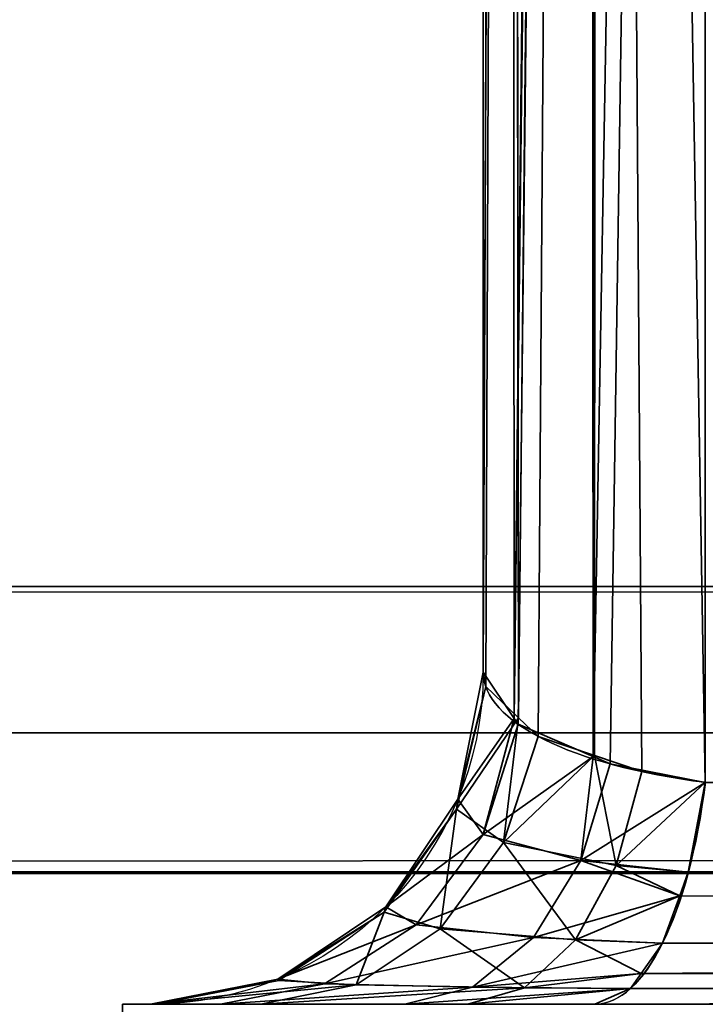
# Model space of a CAD drawing. Header units: millimetres. Extents: x -503 to 6703, y -110 to 193.
# Tile 6 of 256: x -340.62 to -339.17, y -26.8 to -24.73. Entities that reach past the tile are written whole.
import ezdxf

# ---------------------------------------------------------------- set-up
doc = ezdxf.new("R2010")
doc.units = ezdxf.units.MM
doc.layers.add('151', color=7, linetype='Continuous', true_color=0xffffff)

# ---------------------------------------------------------------- blocks, each defined once
blk = doc.blocks.new('UG_SURFACE_068')
at = {"layer": '151', "color": 252, "linetype": 'Continuous', "lineweight": 35}
for points in [[(-368, -14, 2075.2499), (-368, -25.92, 2075.2499), (368, -25.92, 2075.2499), (368, -14, 2075.2499)], [(-366.5, -14, 2073.75), (366.5, -14, 2073.75), (366.5, -25.92, 2073.75), (-366.5, -25.92, 2073.75)], [(368, -25.92, 2075.2499), (-368, -25.92, 2075.2499), (-367.9408, -26.5209, 2075.1908)], [(367.9408, -26.5209, 2075.1908), (368, -25.92, 2075.2499), (-367.9408, -26.5209, 2075.1908)], [(-366.5, -25.92, 2073.75), (366.5, -25.92, 2073.75), (366.4697, -26.2282, 2073.7197)], [(-366.4697, -26.2282, 2073.7197), (-366.5, -25.92, 2073.75), (366.4697, -26.2282, 2073.7197)], [(366.4697, -26.2282, 2073.7197), (366.3797, -26.5246, 2073.6296), (-366.3797, -26.5246, 2073.6296), (-366.4697, -26.2282, 2073.7197)], [(-367.9408, -26.5209, 2075.1908), (-367.7655, -27.0987, 2075.0155), (367.7655, -27.0987, 2075.0155), (367.9408, -26.5209, 2075.1908)], [(366.0372, -27.0372, 2073.2872), (-366.0372, -27.0372, 2073.2872), (-366.3797, -26.5246, 2073.6296), (366.3797, -26.5246, 2073.6296)]]:
    blk.add_3dface(points, dxfattribs=at)
blk = doc.blocks.new('UG_SURFACE_094')
at = {"layer": '151', "color": 252, "linetype": 'Continuous', "lineweight": 35}
for points in [[(-329.1325, -2.8266, 1159.1071), (-339.1734, -12.8675, 1159.1071), (-339.1734, -26.3324, 1164.1695), (-319.7475, -26.3324, 1171.4731)], [(-339.1734, -12.8675, 1159.1071), (-339.4005, -12.9158, 1158.9786), (-339.4097, -26.278, 1163.9841)], [(-339.4097, -26.278, 1163.9841), (-339.3734, -26.2937, 1164.0377), (-339.1734, -12.8675, 1159.1071)], [(-339.4005, -12.9158, 1011.0215), (-339.1734, -12.8675, 1010.893), (-339.1734, -26.3324, 1005.8305)], [(-339.3734, -26.2937, 1164.0377), (-339.1734, -26.3324, 1164.1695), (-339.1734, -12.8675, 1159.1071)], [(-315.6676, -22.2525, 998.5269), (-319.7475, -26.3324, 998.5269), (-339.1734, -26.3324, 1005.8305), (-339.1734, -12.8675, 1010.893)], [(-339.4178, -12.9195, 1158.9688), (-339.4303, -12.9258, 1158.9521), (-339.5757, -26.1977, 1163.7101)], [(-339.5757, -26.1977, 1163.7101), (-339.5676, -26.2098, 1163.7515), (-339.4178, -12.9195, 1158.9688)], [(-339.5676, -26.2098, 1163.7515), (-339.4097, -26.278, 1163.9841), (-339.4178, -12.9195, 1158.9688)], [(-339.4303, -12.9258, 1011.0478), (-339.4178, -12.9195, 1011.0313), (-339.4063, -26.2762, 1006.0221)], [(-339.4005, -12.9158, 1158.9786), (-339.4178, -12.9195, 1158.9688), (-339.4097, -26.278, 1163.9841)], [(-339.4063, -26.2762, 1006.0221), (-339.4178, -12.9195, 1011.0313), (-339.4005, -12.9158, 1011.0215)], [(-339.4005, -12.9158, 1011.0215), (-339.3073, -26.3099, 1005.9071), (-339.4063, -26.2762, 1006.0221)], [(-339.4005, -12.9158, 1011.0215), (-339.1734, -26.3324, 1005.8305), (-339.3073, -26.3099, 1005.9071)], [(-339.4303, -12.9258, 1158.9521), (-339.5828, -13.0015, 1158.7507), (-339.5757, -26.1977, 1163.7101)], [(-339.5667, -26.1962, 1006.295), (-339.5828, -13.0015, 1011.2494), (-339.4303, -12.9258, 1011.0478)], [(-339.4303, -12.9258, 1011.0478), (-339.525, -26.2358, 1006.16), (-339.5667, -26.1962, 1006.295)], [(-339.4303, -12.9258, 1011.0478), (-339.4063, -26.2762, 1006.0221), (-339.525, -26.2358, 1006.16)], [(-339.5828, -13.0015, 1158.7507), (-339.5858, -13.0066, 1158.7371), (-339.641, -26.1, 1163.3767)], [(-339.641, -26.1, 1163.3767), (-339.5757, -26.1977, 1163.7101), (-339.5828, -13.0015, 1158.7507)], [(-339.5858, -13.0066, 1011.2629), (-339.5828, -13.0015, 1011.2494), (-339.5667, -26.1962, 1006.295)], [(-339.5858, -13.0066, 1158.7371), (-339.641, -13.0999, 1158.489), (-339.641, -26.1, 1163.3767)], [(-339.5858, -13.0066, 1011.2629), (-339.6355, -26.1308, 1006.5181), (-339.641, -26.1, 1006.6233)], [(-339.641, -26.1, 1006.6233), (-339.641, -13.0999, 1011.511), (-339.5858, -13.0066, 1011.2629)], [(-339.5858, -13.0066, 1011.2629), (-339.5667, -26.1962, 1006.295), (-339.6355, -26.1308, 1006.5181)], [(-339.641, -26.1, 1006.6233), (-339.641, -26.1, 1163.3767), (-339.641, -13.0999, 1158.489), (-339.641, -13.0999, 1011.511)], [(-339.5757, -26.1977, 1163.7101), (-339.641, -26.1, 1163.3767), (-339.6943, -26.3679, 1163.3767)], [(-339.6943, -26.3679, 1006.6233), (-339.6943, -26.3679, 1163.3767), (-339.641, -26.1, 1163.3767), (-339.641, -26.1, 1006.6233)], [(-339.6943, -26.3679, 1006.6233), (-339.641, -26.1, 1006.6233), (-339.6355, -26.1308, 1006.5181)], [(-339.6969, -26.3891, 1006.5109), (-339.6355, -26.1308, 1006.5181), (-339.5667, -26.1962, 1006.295)], [(-339.6355, -26.1308, 1006.5181), (-339.6969, -26.3891, 1006.5109), (-339.6943, -26.3679, 1006.6233)], [(-339.5982, -26.4594, 1006.1147), (-339.6969, -26.3891, 1006.5109), (-339.5667, -26.1962, 1006.295)], [(-339.5667, -26.1962, 1006.295), (-339.525, -26.2358, 1006.16), (-339.5982, -26.4594, 1006.1147)], [(-339.6943, -26.3679, 1163.3767), (-339.6407, -26.4423, 1163.7856), (-339.5757, -26.1977, 1163.7101)], [(-339.6407, -26.4423, 1163.7856), (-339.5676, -26.2098, 1163.7515), (-339.5757, -26.1977, 1163.7101)], [(-339.4097, -26.278, 1163.9841), (-339.5676, -26.2098, 1163.7515), (-339.6407, -26.4423, 1163.7856)], [(-339.5982, -26.4594, 1006.1147), (-339.525, -26.2358, 1006.16), (-339.4063, -26.2762, 1006.0221)], [(-339.6407, -26.4423, 1163.7856), (-339.4352, -26.497, 1164.1113), (-339.4097, -26.278, 1163.9841)], [(-339.3613, -26.5074, 1005.8247), (-339.5982, -26.4594, 1006.1147), (-339.4063, -26.2762, 1006.0221)], [(-339.4352, -26.497, 1164.1113), (-339.3734, -26.2937, 1164.0377), (-339.4097, -26.278, 1163.9841)], [(-339.4063, -26.2762, 1006.0221), (-339.3073, -26.3099, 1005.9071), (-339.3613, -26.5074, 1005.8247)], [(-339.1734, -26.3324, 1164.1695), (-339.3734, -26.2937, 1164.0377), (-339.4352, -26.497, 1164.1113)], [(-339.3613, -26.5074, 1005.8247), (-339.3073, -26.3099, 1005.9071), (-339.1734, -26.3324, 1005.8305)], [(-339.4352, -26.497, 1164.1113), (-339.2091, -26.5217, 1164.2646), (-339.1734, -26.3324, 1164.1695)], [(-339.1734, -26.3324, 1005.8305), (-339.2091, -26.5217, 1005.7354), (-339.3613, -26.5074, 1005.8247)], [(-319.7475, -26.3324, 1171.4731), (-339.1734, -26.3324, 1164.1695), (-339.2091, -26.5217, 1164.2646)], [(-339.2091, -26.5217, 1164.2646), (-319.7996, -26.5766, 1171.6117), (-319.7475, -26.3324, 1171.4731)], [(-319.7475, -26.3324, 998.5269), (-319.7996, -26.5766, 998.3883), (-339.2091, -26.5217, 1005.7354)], [(-339.2091, -26.5217, 1005.7354), (-339.1734, -26.3324, 1005.8305), (-319.7475, -26.3324, 998.5269)], [(-339.6407, -26.4423, 1163.7856), (-339.6943, -26.3679, 1163.3767), (-339.846, -26.595, 1163.3767)], [(-339.846, -26.595, 1006.6233), (-339.846, -26.595, 1163.3767), (-339.6943, -26.3679, 1163.3767), (-339.6943, -26.3679, 1006.6233)], [(-339.846, -26.595, 1006.6233), (-339.6943, -26.3679, 1006.6233), (-339.6969, -26.3891, 1006.5109)], [(-339.7311, -26.6409, 1006.0325), (-339.8494, -26.6058, 1006.4929), (-339.6969, -26.3891, 1006.5109)], [(-339.6969, -26.3891, 1006.5109), (-339.8494, -26.6058, 1006.4929), (-339.846, -26.595, 1006.6233)], [(-339.6969, -26.3891, 1006.5109), (-339.5982, -26.4594, 1006.1147), (-339.7311, -26.6409, 1006.0325)], [(-339.846, -26.595, 1163.3767), (-339.7822, -26.6324, 1163.8515), (-339.6407, -26.4423, 1163.7856)], [(-339.4352, -26.497, 1164.1113), (-339.6407, -26.4423, 1163.7856), (-339.7822, -26.6324, 1163.8515)], [(-339.4464, -26.6643, 1005.695), (-339.7311, -26.6409, 1006.0325), (-339.5982, -26.4594, 1006.1147)], [(-339.5982, -26.4594, 1006.1147), (-339.3613, -26.5074, 1005.8247), (-339.4464, -26.6643, 1005.695)], [(-339.7822, -26.6324, 1163.8515), (-339.5352, -26.6593, 1164.2305), (-339.4352, -26.497, 1164.1113)], [(-339.4352, -26.497, 1164.1113), (-339.5352, -26.6593, 1164.2305), (-339.2272, -26.5714, 1164.3126)], [(-339.2272, -26.5714, 1005.6875), (-339.4464, -26.6643, 1005.695), (-339.3613, -26.5074, 1005.8247)], [(-339.2272, -26.5714, 1164.3126), (-339.2091, -26.5217, 1164.2646), (-339.4352, -26.497, 1164.1113)], [(-339.3613, -26.5074, 1005.8247), (-339.2091, -26.5217, 1005.7354), (-339.2272, -26.5714, 1005.6875)], [(-339.2091, -26.5217, 1164.2646), (-339.2272, -26.5714, 1164.3126), (-319.7996, -26.5766, 1171.6117)], [(-319.7996, -26.5766, 998.3883), (-339.2272, -26.5714, 1005.6875), (-339.2091, -26.5217, 1005.7354)], [(-339.5352, -26.6593, 1164.2305), (-339.2634, -26.6713, 1164.4089), (-339.2272, -26.5714, 1164.3126)], [(-339.2272, -26.5714, 1005.6875), (-339.2634, -26.6713, 1005.5912), (-339.4464, -26.6643, 1005.695)], [(-319.7999, -26.578, 998.3875), (-339.3086, -26.7352, 1005.471), (-339.2634, -26.6713, 1005.5912)], [(-319.7999, -26.578, 998.3875), (-319.8817, -26.7412, 998.1701), (-339.3086, -26.7352, 1005.471)], [(-319.7999, -26.578, 1171.6125), (-339.2272, -26.5714, 1164.3126), (-339.2634, -26.6713, 1164.4089)], [(-319.7999, -26.578, 998.3875), (-339.2634, -26.6713, 1005.5912), (-339.2272, -26.5714, 1005.6875)], [(-319.8817, -26.7412, 1171.8299), (-319.7999, -26.578, 1171.6125), (-339.2634, -26.6713, 1164.4089)], [(-319.7999, -26.578, 1171.6125), (-319.7996, -26.5766, 1171.6117), (-339.2272, -26.5714, 1164.3126)], [(-339.2272, -26.5714, 1005.6875), (-319.7996, -26.5766, 998.3883), (-319.7999, -26.578, 998.3875)], [(-339.7822, -26.6324, 1163.8515), (-339.846, -26.595, 1163.3767), (-340.0731, -26.7467, 1163.3767)], [(-340.0731, -26.7467, 1006.6233), (-340.0731, -26.7467, 1163.3767), (-339.846, -26.595, 1163.3767), (-339.846, -26.595, 1006.6233)], [(-340.0731, -26.7467, 1006.6233), (-339.846, -26.595, 1006.6233), (-339.8494, -26.6058, 1006.4929)], [(-339.8494, -26.6058, 1006.4929), (-340.0711, -26.7496, 1006.4666), (-340.0731, -26.7467, 1006.6233)], [(-339.9084, -26.759, 1005.9229), (-340.0711, -26.7496, 1006.4666), (-339.8494, -26.6058, 1006.4929)], [(-339.8494, -26.6058, 1006.4929), (-339.7311, -26.6409, 1006.0325), (-339.9084, -26.759, 1005.9229)], [(-340.0731, -26.7467, 1163.3767), (-339.9746, -26.7568, 1163.9413), (-339.7822, -26.6324, 1163.8515)], [(-339.5352, -26.6593, 1164.2305), (-339.7822, -26.6324, 1163.8515), (-339.9746, -26.7568, 1163.9413)], [(-339.112, -26.8485, 1163.4473), (-339.1886, -26.895, 1163.2391), (-339.0547, -26.6322, 1163.1)], [(-339.1886, -26.895, 1006.7608), (-339.0547, -26.6322, 1163.1), (-339.1886, -26.895, 1163.2391)], [(-339.1886, -26.895, 1006.7608), (-339.0547, -26.6322, 1006.9), (-339.0547, -26.6322, 1163.1)], [(-339.0547, -26.6322, 1006.9), (-339.1886, -26.895, 1006.7608), (-339.112, -26.8485, 1006.5528)], [(-339.554, -26.7652, 1005.531), (-339.9084, -26.759, 1005.9229), (-339.7311, -26.6409, 1006.0325)], [(-339.7311, -26.6409, 1006.0325), (-339.4464, -26.6643, 1005.695), (-339.554, -26.7652, 1005.531)], [(-339.9746, -26.7568, 1163.9413), (-339.6631, -26.7639, 1164.3829), (-339.5352, -26.6593, 1164.2305)], [(-339.2634, -26.6713, 1164.4089), (-339.5352, -26.6593, 1164.2305), (-339.6631, -26.7639, 1164.3829)], [(-339.6631, -26.7639, 1164.3829), (-339.3086, -26.7352, 1164.529), (-339.2634, -26.6713, 1164.4089)], [(-339.3086, -26.7352, 1005.471), (-339.554, -26.7652, 1005.531), (-339.4464, -26.6643, 1005.695)], [(-339.4464, -26.6643, 1005.695), (-339.2634, -26.6713, 1005.5912), (-339.3086, -26.7352, 1005.471)], [(-339.2634, -26.6713, 1164.4089), (-339.3086, -26.7352, 1164.529), (-319.8817, -26.7412, 1171.8299)], [(-339.6631, -26.7639, 1164.3829), (-339.3311, -26.767, 1164.5888), (-339.3086, -26.7352, 1164.529)], [(-339.3086, -26.7352, 1005.471), (-339.3311, -26.767, 1005.4111), (-339.554, -26.7652, 1005.531)], [(-319.8826, -26.7431, 1171.8326), (-339.3086, -26.7352, 1164.529), (-339.3311, -26.767, 1164.5888)], [(-319.8826, -26.7431, 998.1675), (-339.3311, -26.767, 1005.4111), (-339.3086, -26.7352, 1005.471)], [(-319.8826, -26.7431, 1171.8326), (-319.8817, -26.7412, 1171.8299), (-339.3086, -26.7352, 1164.529)], [(-339.3086, -26.7352, 1005.471), (-319.8817, -26.7412, 998.1701), (-319.8826, -26.7431, 998.1675)], [(-339.9746, -26.7568, 1163.9413), (-340.0731, -26.7467, 1163.3767), (-340.341, -26.8, 1163.3767)], [(-340.341, -26.8, 1006.6233), (-340.341, -26.8, 1163.3767), (-340.0731, -26.7467, 1163.3767), (-340.0731, -26.7467, 1006.6233)], [(-340.341, -26.8, 1006.6233), (-340.0731, -26.7467, 1006.6233), (-340.0711, -26.7496, 1006.4666)], [(-340.0711, -26.7496, 1006.4666), (-340.33, -26.8, 1006.436), (-340.341, -26.8, 1006.6233)], [(-340.341, -26.8, 1163.3767), (-340.1941, -26.8, 1164.0437), (-339.9746, -26.7568, 1163.9413)], [(-340.33, -26.8, 1006.436), (-340.0711, -26.7496, 1006.4666), (-339.9084, -26.759, 1005.9229)], [(-339.6631, -26.7639, 1164.3829), (-339.9746, -26.7568, 1163.9413), (-340.1941, -26.8, 1164.0437)], [(-319.8826, -26.7431, 998.1675), (-339.4058, -26.8, 1005.2124), (-339.3311, -26.767, 1005.4111)], [(-319.8826, -26.7431, 998.1675), (-319.9799, -26.8, 997.9088), (-339.4058, -26.8, 1005.2124)], [(-319.9799, -26.8, 1172.0912), (-319.8826, -26.7431, 1171.8326), (-339.3311, -26.767, 1164.5888)], [(-339.9084, -26.759, 1005.9229), (-340.1091, -26.8, 1005.7988), (-340.33, -26.8, 1006.436)], [(-340.1941, -26.8, 1164.0437), (-339.8058, -26.8, 1164.5529), (-339.6631, -26.7639, 1164.3829)], [(-340.1091, -26.8, 1005.7988), (-339.9084, -26.759, 1005.9229), (-339.554, -26.7652, 1005.531)], [(-339.554, -26.7652, 1005.531), (-339.6735, -26.8, 1005.3487), (-340.1091, -26.8, 1005.7988)], [(-339.3311, -26.767, 1164.5888), (-339.6631, -26.7639, 1164.3829), (-339.8058, -26.8, 1164.5529)], [(-339.8058, -26.8, 1164.5529), (-339.4058, -26.8, 1164.7875), (-339.3311, -26.767, 1164.5888)], [(-339.6735, -26.8, 1005.3487), (-339.554, -26.7652, 1005.531), (-339.3311, -26.767, 1005.4111)], [(-339.3311, -26.767, 1005.4111), (-339.4058, -26.8, 1005.2124), (-339.6735, -26.8, 1005.3487)], [(-339.3311, -26.767, 1164.5888), (-339.4058, -26.8, 1164.7875), (-319.9799, -26.8, 1172.0912)], [(-340.4, -26.8, 980), (-340.4, -26.8, 1165), (-340.341, -26.8, 1006.6233)], [(-340.341, -26.8, 1006.6233), (-340.33, -26.8, 1006.436), (-340.4, -26.8, 980)], [(-340.33, -26.8, 1006.436), (-340.1091, -26.8, 1005.7988), (-340.4, -26.8, 980)], [(-340.4, -26.8, 1165), (-340.341, -26.8, 1163.3767), (-340.341, -26.8, 1006.6233)], [(-340.4, -26.8, 1165), (-339, -26.8, 1165), (-339.4058, -26.8, 1164.7875)], [(-340.4, -26.8, 980), (-339.6735, -26.8, 1005.3487), (-339.4058, -26.8, 1005.2124)], [(-340.4, -26.8, 1165), (-340.1941, -26.8, 1164.0437), (-340.341, -26.8, 1163.3767)], [(-339.4058, -26.8, 1164.7875), (-339.8058, -26.8, 1164.5529), (-340.4, -26.8, 1165)], [(-340.4, -26.8, 980), (-340.1091, -26.8, 1005.7988), (-339.6735, -26.8, 1005.3487)], [(-339.8058, -26.8, 1164.5529), (-340.1941, -26.8, 1164.0437), (-340.4, -26.8, 1165)], [(-339.4058, -26.8, 1005.2124), (-319.9799, -26.8, 997.9088), (-319.9799, -26.8, 980), (-340.4, -26.8, 980)], [(-340.4, -27.5, 1165), (-340.4, -26.8, 1165), (-340.4, -26.8, 980), (-340.4, -27.5, 980)], [(-340.4, -27.5, 1165), (-339, -27.5, 1165), (-339, -26.8, 1165), (-340.4, -26.8, 1165)], [(-319.9799, -27.5, 980), (-340.4, -27.5, 980), (-340.4, -26.8, 980), (-319.9799, -26.8, 980)], [(-319.9799, -26.8, 1172.0912), (-339.4058, -26.8, 1164.7875), (-339, -26.8, 1165)]]:
    blk.add_3dface(points, dxfattribs=at)
blk = doc.blocks.new('UG_SURFACE_102')
at = {"layer": '151', "color": 252, "linetype": 'Continuous', "lineweight": 35}
for points in [[(-329.1325, -2.8266, 1159.1071), (-339.1734, -12.8675, 1159.1071), (-339.1734, -26.3324, 1164.1695), (-319.7475, -26.3324, 1171.4731)], [(-339.1734, -12.8675, 1159.1071), (-339.4005, -12.9158, 1158.9786), (-339.4097, -26.278, 1163.9841)], [(-339.4097, -26.278, 1163.9841), (-339.3734, -26.2937, 1164.0377), (-339.1734, -12.8675, 1159.1071)], [(-339.4005, -12.9158, 1011.0215), (-339.1734, -12.8675, 1010.893), (-339.1734, -26.3324, 1005.8305)], [(-339.3734, -26.2937, 1164.0377), (-339.1734, -26.3324, 1164.1695), (-339.1734, -12.8675, 1159.1071)], [(-315.6676, -22.2525, 998.5269), (-319.7475, -26.3324, 998.5269), (-339.1734, -26.3324, 1005.8305), (-339.1734, -12.8675, 1010.893)], [(-339.4178, -12.9195, 1158.9688), (-339.4303, -12.9258, 1158.9521), (-339.5757, -26.1977, 1163.7101)], [(-339.5757, -26.1977, 1163.7101), (-339.5676, -26.2098, 1163.7515), (-339.4178, -12.9195, 1158.9688)], [(-339.5676, -26.2098, 1163.7515), (-339.4097, -26.278, 1163.9841), (-339.4178, -12.9195, 1158.9688)], [(-339.4303, -12.9258, 1011.0478), (-339.4178, -12.9195, 1011.0313), (-339.4063, -26.2762, 1006.0221)], [(-339.4005, -12.9158, 1158.9786), (-339.4178, -12.9195, 1158.9688), (-339.4097, -26.278, 1163.9841)], [(-339.4063, -26.2762, 1006.0221), (-339.4178, -12.9195, 1011.0313), (-339.4005, -12.9158, 1011.0215)], [(-339.4005, -12.9158, 1011.0215), (-339.3073, -26.3099, 1005.9071), (-339.4063, -26.2762, 1006.0221)], [(-339.4005, -12.9158, 1011.0215), (-339.1734, -26.3324, 1005.8305), (-339.3073, -26.3099, 1005.9071)], [(-339.4303, -12.9258, 1158.9521), (-339.5828, -13.0015, 1158.7507), (-339.5757, -26.1977, 1163.7101)], [(-339.5667, -26.1962, 1006.295), (-339.5828, -13.0015, 1011.2494), (-339.4303, -12.9258, 1011.0478)], [(-339.4303, -12.9258, 1011.0478), (-339.525, -26.2358, 1006.16), (-339.5667, -26.1962, 1006.295)], [(-339.4303, -12.9258, 1011.0478), (-339.4063, -26.2762, 1006.0221), (-339.525, -26.2358, 1006.16)], [(-339.5828, -13.0015, 1158.7507), (-339.5858, -13.0066, 1158.7371), (-339.641, -26.1, 1163.3767)], [(-339.641, -26.1, 1163.3767), (-339.5757, -26.1977, 1163.7101), (-339.5828, -13.0015, 1158.7507)], [(-339.5858, -13.0066, 1011.2629), (-339.5828, -13.0015, 1011.2494), (-339.5667, -26.1962, 1006.295)], [(-339.5858, -13.0066, 1158.7371), (-339.641, -13.0999, 1158.489), (-339.641, -26.1, 1163.3767)], [(-339.5858, -13.0066, 1011.2629), (-339.6355, -26.1308, 1006.5181), (-339.641, -26.1, 1006.6233)], [(-339.641, -26.1, 1006.6233), (-339.641, -13.0999, 1011.511), (-339.5858, -13.0066, 1011.2629)], [(-339.5858, -13.0066, 1011.2629), (-339.5667, -26.1962, 1006.295), (-339.6355, -26.1308, 1006.5181)], [(-339.641, -26.1, 1006.6233), (-339.641, -26.1, 1163.3767), (-339.641, -13.0999, 1158.489), (-339.641, -13.0999, 1011.511)], [(-339.5757, -26.1977, 1163.7101), (-339.641, -26.1, 1163.3767), (-339.6943, -26.3679, 1163.3767)], [(-339.6943, -26.3679, 1006.6233), (-339.6943, -26.3679, 1163.3767), (-339.641, -26.1, 1163.3767), (-339.641, -26.1, 1006.6233)], [(-339.6943, -26.3679, 1006.6233), (-339.641, -26.1, 1006.6233), (-339.6355, -26.1308, 1006.5181)], [(-339.6969, -26.3891, 1006.5109), (-339.6355, -26.1308, 1006.5181), (-339.5667, -26.1962, 1006.295)], [(-339.6355, -26.1308, 1006.5181), (-339.6969, -26.3891, 1006.5109), (-339.6943, -26.3679, 1006.6233)], [(-339.5982, -26.4594, 1006.1147), (-339.6969, -26.3891, 1006.5109), (-339.5667, -26.1962, 1006.295)], [(-339.5667, -26.1962, 1006.295), (-339.525, -26.2358, 1006.16), (-339.5982, -26.4594, 1006.1147)], [(-339.6943, -26.3679, 1163.3767), (-339.6407, -26.4423, 1163.7856), (-339.5757, -26.1977, 1163.7101)], [(-339.6407, -26.4423, 1163.7856), (-339.5676, -26.2098, 1163.7515), (-339.5757, -26.1977, 1163.7101)], [(-339.4097, -26.278, 1163.9841), (-339.5676, -26.2098, 1163.7515), (-339.6407, -26.4423, 1163.7856)], [(-339.5982, -26.4594, 1006.1147), (-339.525, -26.2358, 1006.16), (-339.4063, -26.2762, 1006.0221)], [(-339.6407, -26.4423, 1163.7856), (-339.4352, -26.497, 1164.1113), (-339.4097, -26.278, 1163.9841)], [(-339.3613, -26.5074, 1005.8247), (-339.5982, -26.4594, 1006.1147), (-339.4063, -26.2762, 1006.0221)], [(-339.4352, -26.497, 1164.1113), (-339.3734, -26.2937, 1164.0377), (-339.4097, -26.278, 1163.9841)], [(-339.4063, -26.2762, 1006.0221), (-339.3073, -26.3099, 1005.9071), (-339.3613, -26.5074, 1005.8247)], [(-339.1734, -26.3324, 1164.1695), (-339.3734, -26.2937, 1164.0377), (-339.4352, -26.497, 1164.1113)], [(-339.3613, -26.5074, 1005.8247), (-339.3073, -26.3099, 1005.9071), (-339.1734, -26.3324, 1005.8305)], [(-339.4352, -26.497, 1164.1113), (-339.2091, -26.5217, 1164.2646), (-339.1734, -26.3324, 1164.1695)], [(-339.1734, -26.3324, 1005.8305), (-339.2091, -26.5217, 1005.7354), (-339.3613, -26.5074, 1005.8247)], [(-319.7475, -26.3324, 1171.4731), (-339.1734, -26.3324, 1164.1695), (-339.2091, -26.5217, 1164.2646)], [(-339.2091, -26.5217, 1164.2646), (-319.7996, -26.5766, 1171.6117), (-319.7475, -26.3324, 1171.4731)], [(-319.7475, -26.3324, 998.5269), (-319.7996, -26.5766, 998.3883), (-339.2091, -26.5217, 1005.7354)], [(-339.2091, -26.5217, 1005.7354), (-339.1734, -26.3324, 1005.8305), (-319.7475, -26.3324, 998.5269)], [(-339.6407, -26.4423, 1163.7856), (-339.6943, -26.3679, 1163.3767), (-339.846, -26.595, 1163.3767)], [(-339.846, -26.595, 1006.6233), (-339.846, -26.595, 1163.3767), (-339.6943, -26.3679, 1163.3767), (-339.6943, -26.3679, 1006.6233)], [(-339.846, -26.595, 1006.6233), (-339.6943, -26.3679, 1006.6233), (-339.6969, -26.3891, 1006.5109)], [(-339.7311, -26.6409, 1006.0325), (-339.8494, -26.6058, 1006.4929), (-339.6969, -26.3891, 1006.5109)], [(-339.6969, -26.3891, 1006.5109), (-339.8494, -26.6058, 1006.4929), (-339.846, -26.595, 1006.6233)], [(-339.6969, -26.3891, 1006.5109), (-339.5982, -26.4594, 1006.1147), (-339.7311, -26.6409, 1006.0325)], [(-339.846, -26.595, 1163.3767), (-339.7822, -26.6324, 1163.8515), (-339.6407, -26.4423, 1163.7856)], [(-339.4352, -26.497, 1164.1113), (-339.6407, -26.4423, 1163.7856), (-339.7822, -26.6324, 1163.8515)], [(-339.4464, -26.6643, 1005.695), (-339.7311, -26.6409, 1006.0325), (-339.5982, -26.4594, 1006.1147)], [(-339.5982, -26.4594, 1006.1147), (-339.3613, -26.5074, 1005.8247), (-339.4464, -26.6643, 1005.695)], [(-339.7822, -26.6324, 1163.8515), (-339.5352, -26.6593, 1164.2305), (-339.4352, -26.497, 1164.1113)], [(-339.4352, -26.497, 1164.1113), (-339.5352, -26.6593, 1164.2305), (-339.2272, -26.5714, 1164.3126)], [(-339.2272, -26.5714, 1005.6875), (-339.4464, -26.6643, 1005.695), (-339.3613, -26.5074, 1005.8247)], [(-339.2272, -26.5714, 1164.3126), (-339.2091, -26.5217, 1164.2646), (-339.4352, -26.497, 1164.1113)], [(-339.3613, -26.5074, 1005.8247), (-339.2091, -26.5217, 1005.7354), (-339.2272, -26.5714, 1005.6875)], [(-339.2091, -26.5217, 1164.2646), (-339.2272, -26.5714, 1164.3126), (-319.7996, -26.5766, 1171.6117)], [(-319.7996, -26.5766, 998.3883), (-339.2272, -26.5714, 1005.6875), (-339.2091, -26.5217, 1005.7354)], [(-339.5352, -26.6593, 1164.2305), (-339.2634, -26.6713, 1164.4089), (-339.2272, -26.5714, 1164.3126)], [(-339.2272, -26.5714, 1005.6875), (-339.2634, -26.6713, 1005.5912), (-339.4464, -26.6643, 1005.695)], [(-319.7999, -26.578, 998.3875), (-339.3086, -26.7352, 1005.471), (-339.2634, -26.6713, 1005.5912)], [(-319.7999, -26.578, 998.3875), (-319.8817, -26.7412, 998.1701), (-339.3086, -26.7352, 1005.471)], [(-319.7999, -26.578, 1171.6125), (-339.2272, -26.5714, 1164.3126), (-339.2634, -26.6713, 1164.4089)], [(-319.7999, -26.578, 998.3875), (-339.2634, -26.6713, 1005.5912), (-339.2272, -26.5714, 1005.6875)], [(-319.8817, -26.7412, 1171.8299), (-319.7999, -26.578, 1171.6125), (-339.2634, -26.6713, 1164.4089)], [(-319.7999, -26.578, 1171.6125), (-319.7996, -26.5766, 1171.6117), (-339.2272, -26.5714, 1164.3126)], [(-339.2272, -26.5714, 1005.6875), (-319.7996, -26.5766, 998.3883), (-319.7999, -26.578, 998.3875)], [(-339.7822, -26.6324, 1163.8515), (-339.846, -26.595, 1163.3767), (-340.0731, -26.7467, 1163.3767)], [(-340.0731, -26.7467, 1006.6233), (-340.0731, -26.7467, 1163.3767), (-339.846, -26.595, 1163.3767), (-339.846, -26.595, 1006.6233)], [(-340.0731, -26.7467, 1006.6233), (-339.846, -26.595, 1006.6233), (-339.8494, -26.6058, 1006.4929)], [(-339.8494, -26.6058, 1006.4929), (-340.0711, -26.7496, 1006.4666), (-340.0731, -26.7467, 1006.6233)], [(-339.9084, -26.759, 1005.9229), (-340.0711, -26.7496, 1006.4666), (-339.8494, -26.6058, 1006.4929)], [(-339.8494, -26.6058, 1006.4929), (-339.7311, -26.6409, 1006.0325), (-339.9084, -26.759, 1005.9229)], [(-340.0731, -26.7467, 1163.3767), (-339.9746, -26.7568, 1163.9413), (-339.7822, -26.6324, 1163.8515)], [(-339.5352, -26.6593, 1164.2305), (-339.7822, -26.6324, 1163.8515), (-339.9746, -26.7568, 1163.9413)], [(-339.112, -26.8485, 1163.4473), (-339.1886, -26.895, 1163.2391), (-339.0547, -26.6322, 1163.1)], [(-339.1886, -26.895, 1006.7608), (-339.0547, -26.6322, 1163.1), (-339.1886, -26.895, 1163.2391)], [(-339.1886, -26.895, 1006.7608), (-339.0547, -26.6322, 1006.9), (-339.0547, -26.6322, 1163.1)], [(-339.0547, -26.6322, 1006.9), (-339.1886, -26.895, 1006.7608), (-339.112, -26.8485, 1006.5528)], [(-339.554, -26.7652, 1005.531), (-339.9084, -26.759, 1005.9229), (-339.7311, -26.6409, 1006.0325)], [(-339.7311, -26.6409, 1006.0325), (-339.4464, -26.6643, 1005.695), (-339.554, -26.7652, 1005.531)], [(-339.9746, -26.7568, 1163.9413), (-339.6631, -26.7639, 1164.3829), (-339.5352, -26.6593, 1164.2305)], [(-339.2634, -26.6713, 1164.4089), (-339.5352, -26.6593, 1164.2305), (-339.6631, -26.7639, 1164.3829)], [(-339.6631, -26.7639, 1164.3829), (-339.3086, -26.7352, 1164.529), (-339.2634, -26.6713, 1164.4089)], [(-339.3086, -26.7352, 1005.471), (-339.554, -26.7652, 1005.531), (-339.4464, -26.6643, 1005.695)], [(-339.4464, -26.6643, 1005.695), (-339.2634, -26.6713, 1005.5912), (-339.3086, -26.7352, 1005.471)], [(-339.2634, -26.6713, 1164.4089), (-339.3086, -26.7352, 1164.529), (-319.8817, -26.7412, 1171.8299)], [(-339.6631, -26.7639, 1164.3829), (-339.3311, -26.767, 1164.5888), (-339.3086, -26.7352, 1164.529)], [(-339.3086, -26.7352, 1005.471), (-339.3311, -26.767, 1005.4111), (-339.554, -26.7652, 1005.531)], [(-319.8826, -26.7431, 1171.8326), (-339.3086, -26.7352, 1164.529), (-339.3311, -26.767, 1164.5888)], [(-319.8826, -26.7431, 998.1675), (-339.3311, -26.767, 1005.4111), (-339.3086, -26.7352, 1005.471)], [(-319.8826, -26.7431, 1171.8326), (-319.8817, -26.7412, 1171.8299), (-339.3086, -26.7352, 1164.529)], [(-339.3086, -26.7352, 1005.471), (-319.8817, -26.7412, 998.1701), (-319.8826, -26.7431, 998.1675)], [(-339.9746, -26.7568, 1163.9413), (-340.0731, -26.7467, 1163.3767), (-340.341, -26.8, 1163.3767)], [(-340.341, -26.8, 1006.6233), (-340.341, -26.8, 1163.3767), (-340.0731, -26.7467, 1163.3767), (-340.0731, -26.7467, 1006.6233)], [(-340.341, -26.8, 1006.6233), (-340.0731, -26.7467, 1006.6233), (-340.0711, -26.7496, 1006.4666)], [(-340.0711, -26.7496, 1006.4666), (-340.33, -26.8, 1006.436), (-340.341, -26.8, 1006.6233)], [(-340.341, -26.8, 1163.3767), (-340.1941, -26.8, 1164.0437), (-339.9746, -26.7568, 1163.9413)], [(-340.33, -26.8, 1006.436), (-340.0711, -26.7496, 1006.4666), (-339.9084, -26.759, 1005.9229)], [(-339.6631, -26.7639, 1164.3829), (-339.9746, -26.7568, 1163.9413), (-340.1941, -26.8, 1164.0437)], [(-319.8826, -26.7431, 998.1675), (-339.4058, -26.8, 1005.2124), (-339.3311, -26.767, 1005.4111)], [(-319.8826, -26.7431, 998.1675), (-319.9799, -26.8, 997.9088), (-339.4058, -26.8, 1005.2124)], [(-319.9799, -26.8, 1172.0912), (-319.8826, -26.7431, 1171.8326), (-339.3311, -26.767, 1164.5888)], [(-339.9084, -26.759, 1005.9229), (-340.1091, -26.8, 1005.7988), (-340.33, -26.8, 1006.436)], [(-340.1941, -26.8, 1164.0437), (-339.8058, -26.8, 1164.5529), (-339.6631, -26.7639, 1164.3829)], [(-340.1091, -26.8, 1005.7988), (-339.9084, -26.759, 1005.9229), (-339.554, -26.7652, 1005.531)], [(-339.554, -26.7652, 1005.531), (-339.6735, -26.8, 1005.3487), (-340.1091, -26.8, 1005.7988)], [(-339.3311, -26.767, 1164.5888), (-339.6631, -26.7639, 1164.3829), (-339.8058, -26.8, 1164.5529)], [(-339.8058, -26.8, 1164.5529), (-339.4058, -26.8, 1164.7875), (-339.3311, -26.767, 1164.5888)], [(-339.6735, -26.8, 1005.3487), (-339.554, -26.7652, 1005.531), (-339.3311, -26.767, 1005.4111)], [(-339.3311, -26.767, 1005.4111), (-339.4058, -26.8, 1005.2124), (-339.6735, -26.8, 1005.3487)], [(-339.3311, -26.767, 1164.5888), (-339.4058, -26.8, 1164.7875), (-319.9799, -26.8, 1172.0912)], [(-340.4, -26.8, 980), (-340.4, -26.8, 1165), (-340.341, -26.8, 1006.6233)], [(-340.341, -26.8, 1006.6233), (-340.33, -26.8, 1006.436), (-340.4, -26.8, 980)], [(-340.33, -26.8, 1006.436), (-340.1091, -26.8, 1005.7988), (-340.4, -26.8, 980)], [(-340.4, -26.8, 1165), (-340.341, -26.8, 1163.3767), (-340.341, -26.8, 1006.6233)], [(-340.4, -26.8, 1165), (-339, -26.8, 1165), (-339.4058, -26.8, 1164.7875)], [(-340.4, -26.8, 980), (-339.6735, -26.8, 1005.3487), (-339.4058, -26.8, 1005.2124)], [(-340.4, -26.8, 1165), (-340.1941, -26.8, 1164.0437), (-340.341, -26.8, 1163.3767)], [(-339.4058, -26.8, 1164.7875), (-339.8058, -26.8, 1164.5529), (-340.4, -26.8, 1165)], [(-340.4, -26.8, 980), (-340.1091, -26.8, 1005.7988), (-339.6735, -26.8, 1005.3487)], [(-339.8058, -26.8, 1164.5529), (-340.1941, -26.8, 1164.0437), (-340.4, -26.8, 1165)], [(-339.4058, -26.8, 1005.2124), (-319.9799, -26.8, 997.9088), (-319.9799, -26.8, 980), (-340.4, -26.8, 980)], [(-340.4, -27.5, 1165), (-340.4, -26.8, 1165), (-340.4, -26.8, 980), (-340.4, -27.5, 980)], [(-340.4, -27.5, 1165), (-339, -27.5, 1165), (-339, -26.8, 1165), (-340.4, -26.8, 1165)], [(-319.9799, -27.5, 980), (-340.4, -27.5, 980), (-340.4, -26.8, 980), (-319.9799, -26.8, 980)], [(-319.9799, -26.8, 1172.0912), (-339.4058, -26.8, 1164.7875), (-339, -26.8, 1165)]]:
    blk.add_3dface(points, dxfattribs=at)

msp = doc.modelspace()

# ---------------------------------------------------------------- linework, layer by layer
at = {"layer": '151', "color": 252, "linetype": 'Continuous', "lineweight": -3, "true_color": 0x939598}
for p, q in [((-339.641, -13.0999, 1158.489), (-339.641, -26.1, 1163.3767)), ((-339.641, -13.0999, 1011.511), (-339.641, -26.1, 1006.6233)), ((-339.641, -13.0999, 1158.489), (-339.641, -26.1, 1163.3767)), ((-339.641, -13.0999, 1011.511), (-339.641, -26.1, 1006.6233)), ((368, -25.92, 2075.25), (-368, -25.92, 2075.25)), ((366.5, -25.92, 2073.75), (-366.5, -25.92, 2073.75)), ((-339.641, -26.1, 1006.6233), (-339.641, -26.1, 1163.3767)), ((-339.641, -26.1, 1006.6233), (-339.641, -26.1, 1163.3767))]:
    msp.add_line(p, q, dxfattribs=at)
at = {"layer": '151', "color": 252, "linetype": 'Continuous', "lineweight": -3, "true_color": 0x939598, "extrusion": (0, 0, -1)}
for centre in [(340.341, -26.1, -1163.3767), (340.341, -26.1, -1006.6233), (340.341, -26.1, -1006.6233), (340.341, -26.1, -1163.3767)]:
    msp.add_arc(centre, 0.7, 180, 270, dxfattribs=at)
at = {"layer": '151', "color": 252, "linetype": 'Continuous', "lineweight": -3, "true_color": 0x939598, "extrusion": (0.936029, 0, -0.351924)}
msp.add_arc((-26.1, 821.4627, -671.4516), 0.7, 109.3882, 180, dxfattribs=at)
msp.add_arc((-26.1, 821.4627, -671.4516), 0.7, 109.3882, 180, dxfattribs=at)
at = {"layer": '151', "color": 252, "linetype": 'Continuous', "lineweight": -3, "true_color": 0x939598, "extrusion": (0.936029, 1.15982e-15, 0.351924)}
msp.add_arc((-26.1, 1209.7195, 92.2228), 0.7, 180, 250.6118, dxfattribs=at)
msp.add_arc((-26.1, 1209.7195, 92.2228), 0.7, 180, 250.6118, dxfattribs=at)
at = {"layer": '151', "color": 252, "linetype": 'Continuous', "lineweight": -3, "true_color": 0x939598, "extrusion": (7.45724e-16, 0.959627, -0.281275)}
msp.add_ellipse((-338.941, -26.1, 1006.6233), major_axis=(0, -0.2463, -0.8405), ratio=0.799251, start_param=0.338388, end_param=1.570796, dxfattribs=at)
msp.add_ellipse((-338.941, -26.1, 1006.6233), major_axis=(0, -0.2463, -0.8405), ratio=0.799251, start_param=0.338388, end_param=1.570796, dxfattribs=at)
at = {"layer": '151', "color": 252, "linetype": 'Continuous', "lineweight": -3, "true_color": 0x939598, "extrusion": (9.1544e-16, 0.959627, 0.281275)}
msp.add_ellipse((-338.941, -26.1, 1163.3767), major_axis=(0, -0.2463, 0.8405), ratio=0.799251, start_param=4.712389, end_param=5.944798, dxfattribs=at)
msp.add_ellipse((-338.941, -26.1, 1163.3767), major_axis=(0, -0.2463, 0.8405), ratio=0.799251, start_param=4.712389, end_param=5.944798, dxfattribs=at)
at = {"layer": '151', "color": 252, "linetype": 'Continuous', "lineweight": -3, "true_color": 0x939598, "extrusion": (0.395731, 0, 0.918367)}
msp.add_ellipse((-340.341, -26.1, 1164.4359), major_axis=(1.8537, 0, -0.7988), ratio=0.69361, start_param=4.712389, end_param=5.944798, dxfattribs=at)
msp.add_ellipse((-340.341, -26.1, 1164.4359), major_axis=(1.8537, 0, -0.7988), ratio=0.69361, start_param=4.712389, end_param=5.944798, dxfattribs=at)
at = {"layer": '151', "color": 252, "linetype": 'Continuous', "lineweight": -3, "true_color": 0x939598, "extrusion": (-0.72035, 0, 0.69361)}
msp.add_ellipse((-340.341, -26.1, 1005.5641), major_axis=(1.4, 0, 1.454), ratio=0.69361, start_param=4.712389, end_param=5.944798, dxfattribs=at)
msp.add_ellipse((-340.341, -26.1, 1005.5641), major_axis=(1.4, 0, 1.454), ratio=0.69361, start_param=4.712389, end_param=5.944798, dxfattribs=at)
at = {"layer": '151', "color": 252, "linetype": 'Continuous', "lineweight": -3, "true_color": 0x939598, "extrusion": (0.395731, 0, -0.918367)}
msp.add_ellipse((-340.341, -26.1, 1005.5641), major_axis=(1.8537, 0, 0.7988), ratio=0.69361, start_param=0.338388, end_param=1.570796, dxfattribs=at)
msp.add_ellipse((-340.341, -26.1, 1005.5641), major_axis=(1.8537, 0, 0.7988), ratio=0.69361, start_param=0.338388, end_param=1.570796, dxfattribs=at)
at = {"layer": '151', "color": 252, "linetype": 'Continuous', "lineweight": -3, "true_color": 0x939598, "extrusion": (-0.72035, 0, -0.69361)}
msp.add_ellipse((-340.341, -26.1, 1164.4359), major_axis=(1.4, 0, -1.454), ratio=0.69361, start_param=0.338388, end_param=1.570796, dxfattribs=at)
msp.add_ellipse((-340.341, -26.1, 1164.4359), major_axis=(1.4, 0, -1.454), ratio=0.69361, start_param=0.338388, end_param=1.570796, dxfattribs=at)
at = {"layer": '151', "color": 252, "linetype": 'Continuous', "lineweight": -3, "true_color": 0x939598, "extrusion": (0, -1, 6.93889e-16)}
msp.add_ellipse((-338.941, -26.8, 1163.3767), major_axis=(0, 0, 1.4957), ratio=0.936029, start_param=0.338388, end_param=1.570796, dxfattribs=at)
msp.add_ellipse((-338.941, -26.8, 1163.3767), major_axis=(0, 0, 1.4957), ratio=0.936029, start_param=0.338388, end_param=1.570796, dxfattribs=at)

# ---------------------------------------------------------------- block references
at = {"layer": '151', "color": 252, "linetype": 'Continuous', "lineweight": -3, "true_color": 0x939598}
for name in ['UG_SURFACE_068', 'UG_SURFACE_094', 'UG_SURFACE_102']:
    msp.add_blockref(name, (0, 0), dxfattribs=at)

doc.saveas('drawing.dxf')
